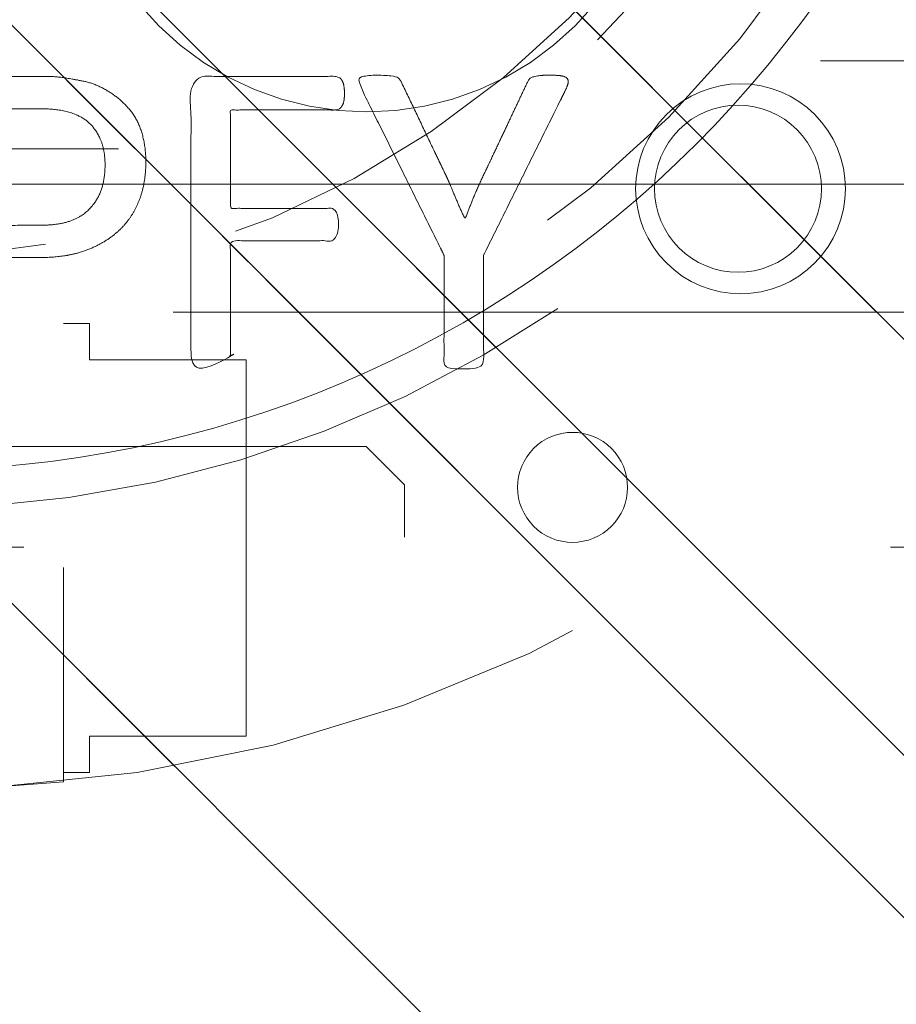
# Model space of a CAD drawing. Header units: inches. Extents: x -522 to -243, y -71 to 49.
# Tile 30 of 54: x -252.09 to -250.74, y -22.9 to -21.39. Entities that reach past the tile are written whole.
import ezdxf

# ---------------------------------------------------------------- set-up
doc = ezdxf.new("R2010")
doc.units = ezdxf.units.IN
doc.header["$LTSCALE"] = 32
doc.header["$MEASUREMENT"] = 0
doc.linetypes.add('Dash Style-1', pattern=[0.083328, 0.041656, -0.041672])
for name, color, linetype, lineweight in [('DashLine', 7, 'Dash Style-1', 13), ('DashLineFill', 7, 'Dash Style-1', 13), ('Drawing', 7, 'Continuous', 18), ('None', 7, 'Continuous', 18), ('Plastic-BracketCover', 7, 'Continuous', 13), ('SolidLine', 7, 'Continuous', 15), ('Wood_1-H', 7, 'Continuous', 13), ('Wood_1-V', 7, 'Continuous', 13)]:
    doc.layers.add(name, color=color, linetype=linetype, lineweight=lineweight)
pattern_1 = [(45, (0, 0), (-1.61301565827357, 1.935715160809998), []), (45, (-1.0608, 1.0608), (-0.4723460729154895, 0.4167612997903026), [])]

# ---------------------------------------------------------------- blocks, each defined once
blk = doc.blocks.new('Group-13')
at = {"layer": 'DashLineFill', "linetype": 'Continuous', "lineweight": 13}
h = blk.add_hatch(dxfattribs=at)
h.set_pattern_fill('Steel', color=253, style=0, pattern_type=2)
h.set_pattern_definition(pattern_1)
h.paths.add_polyline_path([(-2.066929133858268, 1.397637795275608), (2.066929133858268, 1.397637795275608), (2.066929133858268, 0.1377952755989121), (2.106299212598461, 0.1377952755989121), (2.106299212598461, -0.1377952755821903), (2.066929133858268, -0.1377952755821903), (2.066929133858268, -5.275590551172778), (2.106299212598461, -5.275590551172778), (2.106299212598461, -5.55118110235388), (2.066929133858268, -5.55118110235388), (2.066929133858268, -5.82677165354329), (-2.066929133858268, -5.82677165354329), (-2.066929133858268, -5.55118110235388), (-2.106299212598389, -5.55118110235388), (-2.106299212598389, -5.275590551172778), (-2.066929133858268, -5.275590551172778), (-2.066929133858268, -0.1377952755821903), (-2.106299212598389, -0.1377952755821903), (-2.106299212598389, 0.1377952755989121), (-2.066929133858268, 0.1377952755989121)])
at = {"layer": 'DashLineFill', "flags": 128}
blk.add_lwpolyline([(-2.066929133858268, 1.397637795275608), (2.066929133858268, 1.397637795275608), (2.066929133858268, 0.1377952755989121), (2.106299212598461, 0.1377952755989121), (2.106299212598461, -0.1377952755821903), (2.066929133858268, -0.1377952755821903), (2.066929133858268, -5.275590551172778), (2.106299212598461, -5.275590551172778), (2.106299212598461, -5.55118110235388), (2.066929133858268, -5.55118110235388), (2.066929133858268, -5.82677165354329), (-2.066929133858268, -5.82677165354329), (-2.066929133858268, -5.55118110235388), (-2.106299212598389, -5.55118110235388), (-2.106299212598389, -5.275590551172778), (-2.066929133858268, -5.275590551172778), (-2.066929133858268, -0.1377952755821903), (-2.106299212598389, -0.1377952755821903), (-2.106299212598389, 0.1377952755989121), (-2.066929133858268, 0.1377952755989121)], close=True, dxfattribs=at)
blk = doc.blocks.new('TL14_upper_leg (2D)')
at = {"layer": 'DashLine', "color": 7}
blk.add_blockref('Group-13', (0, 0), dxfattribs=at)
blk = doc.blocks.new('1BRPWS-HuddleBracket (2D)')
at = {"layer": 'DashLineFill', "linetype": 'Continuous', "lineweight": 13}
h = blk.add_hatch(dxfattribs=at)
h.set_pattern_fill('Steel', color=253, style=0, pattern_type=2)
h.set_pattern_definition(pattern_1)
h.paths.add_polyline_path([(-2.327214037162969, 2.381889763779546), (2.318455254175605, 2.381889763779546), (2.318455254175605, -12.26377952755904), (-2.327214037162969, -12.26377952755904)])
at = {"layer": 'DashLineFill', "flags": 128}
blk.add_lwpolyline([(-2.327214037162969, 2.381889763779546), (2.318455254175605, 2.381889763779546), (2.318455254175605, -12.26377952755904), (-2.327214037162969, -12.26377952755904)], close=True, dxfattribs=at)
at = {"layer": 'Wood_1-V'}
blk.add_line((2.121604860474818, 2.381889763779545), (2.121604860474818, -12.26377952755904), dxfattribs=at)
blk = doc.blocks.new('Group-41')
at = {"layer": 'SolidLine', "color": 7}
for name in ['1BRPWS-HuddleBracket (2D)', 'TL14_upper_leg (2D)']:
    blk.add_blockref(name, (18.4251968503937, 0), dxfattribs=at)
blk = doc.blocks.new('SL Huddle Table (2D)')
at = {"layer": 'None'}
blk.add_blockref('Group-41', (0, 0), dxfattribs=at)
at = {"layer": 'Drawing', "color": 0, "flags": 1}
for tag in ['Catalog', 'FinishGroup', 'Tag', 'Option1', 'Option2', 'Option3', 'Option4', 'Option5', 'Option6', 'Option7', 'Option8', 'Option9', 'Option10', 'Option11', 'Option12', 'Custom', 'Discount', 'Item2', 'Item3', 'Item6', 'Item9', 'Item10', 'Item12', 'Item13', 'Item16', 'Item19', 'Item20', 'Item21', 'Item22', 'Item23', 'Item24', 'Item25', 'Item8', 'Item18', 'Item1', 'Item4', 'Item5', 'Item7', 'Item11', 'Item14', 'Item15', 'Item17']:
    blk.add_attdef(tag, (34.31759179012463, -16.33202400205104), '', height=0.007086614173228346, dxfattribs=at)
blk = doc.blocks.new('Group-14')
at = {"layer": 'Plastic-BracketCover', "color": 7}
for points, knots in [([(1.38164285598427, 0.884128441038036), (1.463766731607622, 0.884128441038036), (1.549581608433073, 0.884128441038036), (1.553272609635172, 0.8804374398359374), (1.555118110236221, 0.8730554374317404), (1.55696180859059, 0.8619824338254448), (1.55696180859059, 0.8453729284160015), (1.555118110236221, 0.8342999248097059), (1.553272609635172, 0.8269179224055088), (1.549581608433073, 0.8232269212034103), (1.463766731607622, 0.8232269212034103), (1.38164285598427, 0.8232269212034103), (1.255227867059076, 0.7604808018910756), (1.128812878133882, 0.6977346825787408), (1.119585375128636, 0.6940436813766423), (1.112203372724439, 0.692198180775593), (1.106666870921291, 0.6958891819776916), (1.104821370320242, 0.7106531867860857), (1.104821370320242, 0.7327991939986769), (1.106666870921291, 0.7457176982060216), (1.10851237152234, 0.7530997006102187), (1.114048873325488, 0.7567907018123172), (1.117739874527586, 0.7586362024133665), (1.181408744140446, 0.789086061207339), (1.245077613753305, 0.8195359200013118), (1.263532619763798, 0.8287634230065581), (1.304133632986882, 0.8453729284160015), (1.324432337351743, 0.8546004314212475), (1.324432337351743, 0.8555231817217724), (1.324432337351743, 0.856445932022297), (1.28383402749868, 0.871209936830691), (1.246923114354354, 0.8896649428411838), (1.18233149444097, 0.9201148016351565), (1.117739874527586, 0.9505646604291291), (1.114048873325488, 0.9524101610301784), (1.10851237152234, 0.9561011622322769), (1.106666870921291, 0.963483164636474), (1.104821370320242, 0.9745561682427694), (1.104821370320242, 0.9967021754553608), (1.107589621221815, 1.016079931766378), (1.121430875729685, 1.013311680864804), (1.128812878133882, 1.009620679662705), (1.255227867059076, 0.9468745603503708), (1.38164285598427, 0.884128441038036)], [0, 0, 0, 0.05246714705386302, 0.05482524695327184, 0.05718334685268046, 0.05954144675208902, 0.06189954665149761, 0.06484717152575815, 0.06779479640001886, 0.07074242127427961, 0.07369004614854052, 0.1392739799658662, 0.1392739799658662, 0.251980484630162, 0.251980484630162, 0.259917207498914, 0.267853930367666, 0.2757906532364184, 0.2837273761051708, 0.2916640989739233, 0.2996008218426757, 0.307537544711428, 0.31547426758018, 0.31547426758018, 0.4512108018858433, 0.4512108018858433, 0.4908944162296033, 0.5305780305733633, 0.5305780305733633, 0.5322202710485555, 0.5322202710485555, 0.6091019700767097, 0.6091019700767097, 0.7421406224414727, 0.7421406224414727, 0.7498287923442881, 0.7575169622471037, 0.7652051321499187, 0.7728933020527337, 0.7836567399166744, 0.8051836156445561, 0.8159470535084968, 0.8159470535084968, 1, 1, 1]), ([(1.132503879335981, 0.670086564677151), (1.139885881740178, 0.670086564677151), (1.149113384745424, 0.6682410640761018), (1.154649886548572, 0.6645500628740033), (1.15834088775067, 0.6608590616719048), (1.15834088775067, 0.5759669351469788), (1.15834088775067, 0.4947658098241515), (1.23400551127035, 0.4947658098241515), (1.309670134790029, 0.4947658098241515), (1.309670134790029, 0.5722759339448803), (1.309670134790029, 0.6516315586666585), (1.313361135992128, 0.655322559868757), (1.318897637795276, 0.6590135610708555), (1.328123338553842, 0.6608590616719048), (1.341041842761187, 0.6608590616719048), (1.350269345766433, 0.6590135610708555), (1.355805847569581, 0.655322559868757), (1.359496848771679, 0.6516315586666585), (1.359496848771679, 0.5722759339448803), (1.359496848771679, 0.4947658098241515), (1.452693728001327, 0.4947658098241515), (1.547736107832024, 0.4947658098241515), (1.553272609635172, 0.4910766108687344), (1.555118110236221, 0.4836946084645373), (1.55696180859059, 0.4726216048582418), (1.55696180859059, 0.4560120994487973), (1.555118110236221, 0.4449390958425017), (1.553272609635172, 0.4375570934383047), (1.547736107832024, 0.4338660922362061), (1.338274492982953, 0.4338660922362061), (1.117739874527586, 0.4338660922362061), (1.106666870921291, 0.4486300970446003), (1.106666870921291, 0.5565900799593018), (1.106666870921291, 0.6608590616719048), (1.11035787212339, 0.6645500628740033), (1.115894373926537, 0.6682410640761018), (1.126967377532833, 0.670086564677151), (1.132503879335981, 0.670086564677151)], [0, 0, 0, 0.005581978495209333, 0.01116395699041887, 0.0167459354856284, 0.02232791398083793, 0.1451300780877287, 0.1451300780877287, 0.2595592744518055, 0.2595592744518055, 0.3767794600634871, 0.3795704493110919, 0.3823614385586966, 0.3851524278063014, 0.3879434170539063, 0.3900366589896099, 0.3921299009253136, 0.3942231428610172, 0.3963163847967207, 0.4842315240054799, 0.4842315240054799, 0.5899392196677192, 0.5920324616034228, 0.5941257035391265, 0.5962189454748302, 0.598312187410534, 0.5999867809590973, 0.6016613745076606, 0.6033359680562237, 0.6050105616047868, 0.7933998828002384, 0.80512203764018, 0.8168441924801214, 0.9765556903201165, 0.9824167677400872, 0.988277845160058, 0.994138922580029, 1, 1, 1]), ([(1.237695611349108, 0.3644410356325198), (1.272760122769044, 0.3644410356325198), (1.326277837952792, 0.3422950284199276), (1.363187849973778, 0.3016940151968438), (1.385333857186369, 0.2426397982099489), (1.385333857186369, 0.1752790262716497), (1.385333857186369, 0.1503647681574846), (1.465612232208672, 0.1503647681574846), (1.549581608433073, 0.1503647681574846), (1.553272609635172, 0.1466755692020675), (1.555118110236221, 0.1392935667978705), (1.55696180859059, 0.1282205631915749), (1.55696180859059, 0.1116110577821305), (1.555118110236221, 0.1005380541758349), (1.553272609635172, 0.09315605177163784), (1.549581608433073, 0.08946505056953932), (1.339197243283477, 0.08946505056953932), (1.119585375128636, 0.08946505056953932), (1.106666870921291, 0.1042290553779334), (1.106666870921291, 0.161438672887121), (1.106666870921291, 0.2241847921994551), (1.11035787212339, 0.2500218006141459), (1.117739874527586, 0.2869300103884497), (1.139885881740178, 0.3238400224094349), (1.171259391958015, 0.3515225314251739), (1.213704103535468, 0.3644410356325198), (1.237695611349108, 0.3644410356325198)], [0, 0, 0, 0.06626756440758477, 0.13253512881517, 0.1988026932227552, 0.2650702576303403, 0.3039664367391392, 0.3039664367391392, 0.4292971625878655, 0.4350595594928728, 0.4408219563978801, 0.4465843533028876, 0.4523467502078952, 0.456956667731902, 0.4615665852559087, 0.4661765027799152, 0.4707864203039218, 0.728938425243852, 0.745073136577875, 0.7612078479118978, 0.8451067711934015, 0.8709223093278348, 0.8967378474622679, 0.922553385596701, 0.948368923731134, 0.9741844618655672, 1, 1, 1]), ([(1.243232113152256, 0.3016940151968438), (1.215549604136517, 0.3016940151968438), (1.178641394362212, 0.2813935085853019), (1.162031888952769, 0.2518673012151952), (1.156495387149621, 0.2204937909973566), (1.156495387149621, 0.1771245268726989), (1.156495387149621, 0.1503647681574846), (1.24600036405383, 0.1503647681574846), (1.335505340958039, 0.1503647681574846), (1.335505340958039, 0.1771245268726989), (1.335505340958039, 0.2297212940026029), (1.322586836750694, 0.2666295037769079), (1.296751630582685, 0.2906210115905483), (1.263532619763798, 0.3016940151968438), (1.243232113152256, 0.3016940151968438)], [0, 0, 0, 0.05309765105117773, 0.1061953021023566, 0.1592929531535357, 0.2123906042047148, 0.29793681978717, 0.29793681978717, 0.5840684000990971, 0.5840684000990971, 0.6696146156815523, 0.7522109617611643, 0.8348073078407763, 0.917403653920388, 1, 1, 1]), ([(1.545890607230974, 0.02645157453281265), (1.549581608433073, 0.02645157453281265), (1.553272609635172, 0.02460607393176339), (1.555118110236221, 0.01722587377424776), (1.55696180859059, 0.004307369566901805), (1.55696180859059, -0.01414763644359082), (1.555118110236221, -0.02522064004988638), (1.553272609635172, -0.03260264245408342), (1.547736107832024, -0.03629364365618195), (1.542199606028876, -0.03813914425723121), (1.489603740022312, -0.05843965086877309), (1.437007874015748, -0.07874015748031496), (1.418552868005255, -0.08612215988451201), (1.389024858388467, -0.1008843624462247), (1.366878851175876, -0.1230303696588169), (1.355805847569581, -0.1525583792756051), (1.355805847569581, -0.1922366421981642), (1.355805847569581, -0.2116143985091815), (1.450848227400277, -0.2116143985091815), (1.549581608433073, -0.2116143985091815), (1.553272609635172, -0.2153035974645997), (1.555118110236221, -0.2226855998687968), (1.55696180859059, -0.2337586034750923), (1.55696180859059, -0.2503681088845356), (1.555118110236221, -0.2614411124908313), (1.553272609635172, -0.2688231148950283), (1.549581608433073, -0.2725141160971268), (1.338274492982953, -0.2725141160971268), (1.117739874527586, -0.2725141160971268), (1.106666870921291, -0.2577501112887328), (1.106666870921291, -0.202385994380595), (1.106666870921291, -0.137794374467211), (1.10851237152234, -0.1156483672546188), (1.11035787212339, -0.1064208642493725), (1.114048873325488, -0.08058565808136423), (1.13434937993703, -0.03998464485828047), (1.163877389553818, -0.01414763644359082), (1.202631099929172, 0.0006163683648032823), (1.246923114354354, 0.0006163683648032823), (1.28383312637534, -0.01230213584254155), (1.311515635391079, -0.03444814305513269), (1.329968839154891, -0.06766715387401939), (1.337350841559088, -0.08612215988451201), (1.342887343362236, -0.07504915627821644), (1.35765134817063, -0.05659415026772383), (1.377951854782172, -0.04183014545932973), (1.405634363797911, -0.0289116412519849), (1.422243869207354, -0.02152963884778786), (1.471148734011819, -0.001229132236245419), (1.520053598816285, 0.01907137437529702), (1.532972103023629, 0.02460607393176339), (1.544045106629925, 0.02645157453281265), (1.545890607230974, 0.02645157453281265)], [0, 0, 0, 0.004017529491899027, 0.008035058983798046, 0.01205258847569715, 0.01607011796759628, 0.02008764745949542, 0.02410517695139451, 0.02812270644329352, 0.03214023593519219, 0.03214023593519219, 0.07095094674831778, 0.07095094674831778, 0.08463415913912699, 0.09831737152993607, 0.1120005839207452, 0.1256837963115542, 0.138745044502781, 0.138745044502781, 0.202806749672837, 0.2052946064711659, 0.2077824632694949, 0.2102703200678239, 0.2127581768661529, 0.2147484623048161, 0.2167387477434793, 0.2187290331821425, 0.2207193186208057, 0.3326714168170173, 0.3396374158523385, 0.3466034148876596, 0.3918815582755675, 0.4075550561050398, 0.4232285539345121, 0.4232285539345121, 0.4666960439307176, 0.5101635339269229, 0.553631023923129, 0.5970985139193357, 0.640566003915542, 0.6840334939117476, 0.7275009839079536, 0.7709684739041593, 0.7709684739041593, 0.7980418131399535, 0.8251151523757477, 0.8521884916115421, 0.8792618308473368, 0.8792618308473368, 0.958132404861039, 0.958132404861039, 0.9790662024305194, 1, 1, 1]), ([(1.232159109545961, -0.06213065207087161), (1.204476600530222, -0.06213065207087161), (1.169413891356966, -0.08612215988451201), (1.160186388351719, -0.1138028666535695), (1.15834088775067, -0.1230303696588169), (1.156495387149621, -0.1451763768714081), (1.156495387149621, -0.1867001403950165), (1.156495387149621, -0.2116143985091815), (1.2321600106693, -0.2116143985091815), (1.30782463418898, -0.2116143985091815), (1.30782463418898, -0.183009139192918), (1.30782463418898, -0.130412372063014), (1.296751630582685, -0.09719336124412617), (1.274605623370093, -0.07320365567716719), (1.246923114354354, -0.06213065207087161), (1.232159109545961, -0.06213065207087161)], [0, 0, 0, 0.1425152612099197, 0.2850305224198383, 0.2850305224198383, 0.3309930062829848, 0.3769554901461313, 0.4458992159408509, 0.4458992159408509, 0.6552813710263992, 0.6552813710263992, 0.7344389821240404, 0.8008292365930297, 0.8672194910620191, 0.9336097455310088, 1, 1, 1]), ([(1.425934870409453, -0.3398696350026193), (1.448079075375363, -0.3398696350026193), (1.483143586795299, -0.3509408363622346), (1.512671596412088, -0.3693958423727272), (1.532972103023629, -0.3970783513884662), (1.555118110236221, -0.4469059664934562), (1.555118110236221, -0.5539431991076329), (1.555118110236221, -0.6203803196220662), (1.544045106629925, -0.6351443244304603), (1.330892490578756, -0.6351443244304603), (1.117739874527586, -0.6351443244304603), (1.106666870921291, -0.6203803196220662), (1.106666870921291, -0.5622479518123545), (1.106666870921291, -0.4708965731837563), (1.123276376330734, -0.4192243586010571), (1.150958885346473, -0.3860053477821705), (1.193405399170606, -0.3675503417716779), (1.235850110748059, -0.3675503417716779), (1.265378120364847, -0.374932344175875), (1.289369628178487, -0.3896963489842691), (1.309670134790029, -0.4136878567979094), (1.315206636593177, -0.4266063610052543), (1.318897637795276, -0.4081513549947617), (1.337350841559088, -0.3767778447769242), (1.365033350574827, -0.3527863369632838), (1.403788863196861, -0.3398696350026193), (1.425934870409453, -0.3398696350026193)], [0, 0, 0, 0.03145524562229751, 0.062910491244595, 0.09436573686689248, 0.1258209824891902, 0.188731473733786, 0.2661585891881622, 0.2758371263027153, 0.2855156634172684, 0.4355309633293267, 0.4452095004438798, 0.4548880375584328, 0.5214267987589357, 0.5746587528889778, 0.6278907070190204, 0.6811226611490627, 0.7343546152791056, 0.7627468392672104, 0.7911390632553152, 0.8195312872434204, 0.8479235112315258, 0.8479235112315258, 0.8859426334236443, 0.9239617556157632, 0.9619808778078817, 1, 1, 1]), ([(1.429625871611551, -0.4026148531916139), (1.409325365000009, -0.4026148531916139), (1.379797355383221, -0.4155333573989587), (1.359496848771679, -0.4395248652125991), (1.348423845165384, -0.4764330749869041), (1.348423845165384, -0.5401028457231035), (1.348423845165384, -0.5760901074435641), (1.426856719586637, -0.5760901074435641), (1.505289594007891, -0.5760901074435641), (1.505289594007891, -0.5327208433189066), (1.505289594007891, -0.4487514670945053), (1.477607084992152, -0.4155333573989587), (1.448079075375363, -0.4026148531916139), (1.429625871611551, -0.4026148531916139)], [0, 0, 0, 0.07915587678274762, 0.1583117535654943, 0.2374676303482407, 0.3166235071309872, 0.4195261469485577, 0.4195261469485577, 0.6437985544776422, 0.6437985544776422, 0.7678094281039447, 0.8839047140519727, 0.9419523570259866, 1, 1, 1]), ([(1.226622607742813, -0.4284518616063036), (1.210013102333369, -0.4284518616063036), (1.18417789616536, -0.4376793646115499), (1.165722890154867, -0.4579798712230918), (1.156495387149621, -0.4893515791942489), (1.156495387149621, -0.5447165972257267), (1.156495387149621, -0.5760901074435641), (1.228469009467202, -0.5760901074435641), (1.300442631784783, -0.5760901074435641), (1.300442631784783, -0.5419483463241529), (1.300442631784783, -0.4856605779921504), (1.289369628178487, -0.4561343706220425), (1.269069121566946, -0.4376793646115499), (1.241386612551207, -0.4284518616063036), (1.226622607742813, -0.4284518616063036)], [0, 0, 0, 0.07449877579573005, 0.1489975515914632, 0.223496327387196, 0.2979951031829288, 0.3954165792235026, 0.3954165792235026, 0.6189101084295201, 0.6189101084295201, 0.7249275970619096, 0.7936956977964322, 0.8624637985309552, 0.9312318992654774, 1, 1, 1]), ([(1.53112660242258, -0.7109774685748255), (1.538508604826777, -0.7109774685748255), (1.552349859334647, -0.7137457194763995), (1.555118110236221, -0.7220504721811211), (1.555118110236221, -0.841083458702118), (1.555118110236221, -0.9601164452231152), (1.553272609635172, -0.9638074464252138), (1.547736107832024, -0.9674984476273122), (1.538508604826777, -0.9693439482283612), (1.525590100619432, -0.9693439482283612), (1.516362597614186, -0.9674984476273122), (1.510826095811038, -0.965652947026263), (1.50713509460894, -0.9601164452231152), (1.50713509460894, -0.9112115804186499), (1.50713509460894, -0.864152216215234), (1.337351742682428, -0.864152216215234), (1.167568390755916, -0.864152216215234), (1.193404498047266, -0.9075205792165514), (1.219240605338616, -0.9508889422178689), (1.221086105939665, -0.9564254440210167), (1.222931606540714, -0.965652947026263), (1.219240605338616, -0.9693439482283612), (1.20816760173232, -0.9711894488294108), (1.195712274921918, -0.9711894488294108), (1.186023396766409, -0.9711894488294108), (1.180486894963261, -0.9693439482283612), (1.176795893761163, -0.965652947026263), (1.174950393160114, -0.9619619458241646), (1.141731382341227, -0.9102888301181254), (1.10851237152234, -0.8586157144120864), (1.106666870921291, -0.8567702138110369), (1.106666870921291, -0.8530792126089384), (1.104821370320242, -0.8475427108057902), (1.104821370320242, -0.8304718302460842), (1.104821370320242, -0.8124781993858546), (1.10851237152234, -0.8069416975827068), (1.112203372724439, -0.8050961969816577), (1.310591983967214, -0.8050961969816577), (1.50713509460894, -0.8050961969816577), (1.50713509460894, -0.7644960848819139), (1.50713509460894, -0.7202049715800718), (1.510826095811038, -0.7165139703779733), (1.516362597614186, -0.7128229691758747), (1.525590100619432, -0.7109774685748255), (1.53112660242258, -0.7109774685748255)], [0, 0, 0, 0.002610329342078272, 0.007830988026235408, 0.01044131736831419, 0.1761946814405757, 0.1788050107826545, 0.181415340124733, 0.1840256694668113, 0.1866359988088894, 0.1885937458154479, 0.1905514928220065, 0.192509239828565, 0.1944669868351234, 0.2443885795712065, 0.2443885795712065, 0.4244984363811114, 0.4244984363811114, 0.4780496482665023, 0.4780496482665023, 0.4842405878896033, 0.4904315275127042, 0.4966224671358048, 0.5028134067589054, 0.5070707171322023, 0.5109409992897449, 0.5148112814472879, 0.5186815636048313, 0.5186815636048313, 0.5762947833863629, 0.5762947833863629, 0.5787425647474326, 0.5811903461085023, 0.5836381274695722, 0.5902471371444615, 0.5931844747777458, 0.5961218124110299, 0.5990591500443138, 0.9118813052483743, 0.9118813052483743, 0.9765012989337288, 0.9823759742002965, 0.9882506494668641, 0.9941253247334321, 1, 1, 1])]:
    blk.add_open_spline(points, degree=2, knots=knots, dxfattribs=at)
blk = doc.blocks.new('1BRPFY-Leg_Plate (2D)')
at = {"layer": 'DashLineFill', "linetype": 'Continuous', "lineweight": 13}
h = blk.add_hatch(dxfattribs=at)
h.set_pattern_fill('Steel', color=253, style=0, pattern_type=2)
h.set_pattern_definition(pattern_1)
edge = h.paths.add_edge_path()
edge.add_arc((-1.704724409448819, 1.704724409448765), 0.1259842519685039, 90, 180, ccw=False)
edge.add_line((-1.704724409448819, 1.830708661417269), (1.704724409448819, 1.830708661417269))
edge.add_arc((1.704724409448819, 1.704724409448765), 0.1259842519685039, 0, 90, ccw=False)
edge.add_line((1.830708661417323, 1.704724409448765), (1.830708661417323, -1.704724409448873))
edge.add_arc((1.704724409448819, -1.704724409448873), 0.125984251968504, -89.99999999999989, 1.1368683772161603e-13, ccw=False)
edge.add_line((1.704724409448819, -1.830708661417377), (-1.704724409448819, -1.830708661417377))
edge.add_arc((-1.704724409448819, -1.704724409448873), 0.125984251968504, 180, 269.99999999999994, ccw=False)
edge.add_line((-1.830708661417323, -1.704724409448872), (-1.830708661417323, 1.704724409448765))
at = {"layer": 'DashLineFill', "flags": 128}
blk.add_lwpolyline([(-1.830708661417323, 1.704724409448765, -0.414213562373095), (-1.704724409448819, 1.830708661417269), (1.704724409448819, 1.830708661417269, -0.414213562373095), (1.830708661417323, 1.704724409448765), (1.830708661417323, -1.704724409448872, -0.414213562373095), (1.704724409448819, -1.830708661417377), (-1.704724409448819, -1.830708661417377, -0.414213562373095), (-1.830708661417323, -1.704724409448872)], format="xyb", close=True, dxfattribs=at)
at = {"layer": 'SolidLine', "flags": 128}
blk.add_lwpolyline([(1.279527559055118, 1.44094488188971), (1.295349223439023, 1.440167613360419), (1.31101851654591, 1.437843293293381), (1.326384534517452, 1.433994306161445), (1.341299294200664, 1.428657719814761), (1.355619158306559, 1.421884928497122), (1.369206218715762, 1.413741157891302), (1.381929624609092, 1.404304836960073), (1.393666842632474, 1.393666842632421), (1.404304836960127, 1.381929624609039), (1.413741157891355, 1.369206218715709), (1.421884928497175, 1.355619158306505), (1.428657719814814, 1.341299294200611), (1.433994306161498, 1.326384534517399), (1.437843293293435, 1.311018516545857), (1.440167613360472, 1.29534922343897), (1.440944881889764, 1.279527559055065), (1.440167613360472, 1.263705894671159), (1.437843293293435, 1.248036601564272), (1.433994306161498, 1.23267058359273), (1.428657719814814, 1.217755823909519), (1.421884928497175, 1.203435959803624), (1.413741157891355, 1.18984889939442), (1.404304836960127, 1.17712549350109), (1.393666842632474, 1.165388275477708), (1.381929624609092, 1.154750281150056), (1.369206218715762, 1.145313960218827), (1.355619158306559, 1.137170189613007), (1.341299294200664, 1.130397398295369), (1.326384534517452, 1.125060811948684), (1.31101851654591, 1.121211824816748), (1.295349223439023, 1.11888750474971), (1.279527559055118, 1.118110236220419), (1.263705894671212, 1.11888750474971), (1.248036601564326, 1.121211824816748), (1.232670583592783, 1.125060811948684), (1.217755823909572, 1.130397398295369), (1.203435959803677, 1.137170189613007), (1.189848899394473, 1.145313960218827), (1.177125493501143, 1.154750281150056), (1.165388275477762, 1.165388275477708), (1.154750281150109, 1.17712549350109), (1.14531396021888, 1.18984889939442), (1.137170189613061, 1.203435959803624), (1.130397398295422, 1.217755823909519), (1.125060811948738, 1.23267058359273), (1.121211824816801, 1.248036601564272), (1.118887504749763, 1.263705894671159), (1.118110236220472, 1.279527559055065), (1.118887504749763, 1.29534922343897), (1.121211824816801, 1.311018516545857), (1.125060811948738, 1.326384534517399), (1.130397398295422, 1.341299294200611), (1.137170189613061, 1.355619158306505), (1.14531396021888, 1.369206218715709), (1.154750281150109, 1.381929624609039), (1.165388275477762, 1.393666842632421), (1.177125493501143, 1.404304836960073), (1.189848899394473, 1.413741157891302), (1.203435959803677, 1.421884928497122), (1.217755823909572, 1.428657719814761), (1.232670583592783, 1.433994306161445), (1.248036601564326, 1.437843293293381), (1.263705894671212, 1.440167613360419)], close=True, dxfattribs=at)
at = {"layer": 'Plastic-BracketCover', "color": 7}
blk.add_blockref('Group-14', (0, 0), dxfattribs=at)
blk = doc.blocks.new('1BRPX8-Util_Bkt_Lg-F (2D)')
at = {"layer": 'DashLineFill', "linetype": 'Continuous', "lineweight": 13}
h = blk.add_hatch(dxfattribs=at)
h.set_pattern_fill('Steel', color=253, style=0, pattern_type=2)
h.set_pattern_definition(pattern_1)
edge = h.paths.add_edge_path()
edge.add_line((-4.468503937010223, 7.539370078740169), (-2.421259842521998, 7.539370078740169))
edge.add_line((-2.421259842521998, 7.539370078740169), (-2.421259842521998, 7.917322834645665))
edge.add_arc((-2.303149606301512, 7.91732283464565), 0.1181102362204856, 90.0000000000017, 179.9999999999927, ccw=False)
edge.add_line((-2.303149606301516, 8.035433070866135), (2.303149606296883, 8.035433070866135))
edge.add_arc((2.30314960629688, 7.917322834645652), 0.1181102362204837, 6.423306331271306e-12, 89.99999999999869, ccw=False)
edge.add_line((2.421259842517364, 7.917322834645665), (2.421259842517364, 7.539370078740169))
edge.add_line((2.421259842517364, 7.539370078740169), (4.46850393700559, 7.539370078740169))
edge.add_line((4.46850393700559, 7.539370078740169), (4.46850393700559, 7.405511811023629))
edge.add_line((4.46850393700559, 7.405511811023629), (3.129921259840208, 7.405511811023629))
edge.add_line((3.129921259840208, 7.405511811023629), (3.129921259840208, -2.011811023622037))
edge.add_line((3.129921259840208, -2.011811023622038), (4.46850393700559, -2.011811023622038))
edge.add_line((4.46850393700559, -2.011811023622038), (4.46850393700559, -2.145669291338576))
edge.add_line((4.46850393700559, -2.145669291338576), (2.421259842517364, -2.145669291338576))
edge.add_line((2.421259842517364, -2.145669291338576), (2.421259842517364, -2.523622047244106))
edge.add_arc((2.303149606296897, -2.523622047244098), 0.1181102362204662, 269.9999999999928, 359.9999999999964, ccw=False)
edge.add_line((2.303149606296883, -2.641732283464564), (-2.303149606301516, -2.641732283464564))
edge.add_arc((-2.303149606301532, -2.523622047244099), 0.1181102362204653, 180.0000000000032, 270.0000000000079, ccw=False)
edge.add_line((-2.421259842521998, -2.523622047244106), (-2.421259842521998, -2.145669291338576))
edge.add_line((-2.421259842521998, -2.145669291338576), (-4.468503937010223, -2.145669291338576))
edge.add_line((-4.468503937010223, -2.145669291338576), (-4.468503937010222, -2.011811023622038))
edge.add_line((-4.468503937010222, -2.011811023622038), (-3.129921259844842, -2.011811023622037))
edge.add_line((-3.129921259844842, -2.011811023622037), (-3.129921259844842, 7.405511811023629))
edge.add_line((-3.129921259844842, 7.405511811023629), (-4.468503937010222, 7.405511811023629))
edge.add_line((-4.468503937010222, 7.405511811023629), (-4.468503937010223, 7.539370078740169))
at = {"layer": 'SolidLine', "flags": 128}
blk.add_lwpolyline([(1.279527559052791, 1.40409055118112), (1.29212276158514, 1.403471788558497), (1.304596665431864, 1.401621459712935), (1.31682914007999, 1.398557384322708), (1.328702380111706, 1.39430907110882), (1.340102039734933, 1.388917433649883), (1.350918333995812, 1.382434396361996), (1.361047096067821, 1.37492239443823), (1.370390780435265, 1.36645377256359), (1.378859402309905, 1.357110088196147), (1.386371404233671, 1.346981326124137), (1.392854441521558, 1.336165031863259), (1.398246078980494, 1.324765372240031), (1.402494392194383, 1.312892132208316), (1.405558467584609, 1.300659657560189), (1.407408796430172, 1.288185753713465), (1.408027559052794, 1.275590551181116), (1.407408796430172, 1.262995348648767), (1.405558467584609, 1.250521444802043), (1.402494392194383, 1.238288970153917), (1.398246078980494, 1.226415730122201), (1.392854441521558, 1.215016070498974), (1.386371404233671, 1.204199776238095), (1.378859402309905, 1.194071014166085), (1.370390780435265, 1.184727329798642), (1.361047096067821, 1.176258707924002), (1.350918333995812, 1.168746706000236), (1.340102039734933, 1.162263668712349), (1.328702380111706, 1.156872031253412), (1.31682914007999, 1.152623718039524), (1.304596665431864, 1.149559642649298), (1.29212276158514, 1.147709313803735), (1.279527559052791, 1.147090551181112), (1.266932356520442, 1.147709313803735), (1.254458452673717, 1.149559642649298), (1.242225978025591, 1.152623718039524), (1.230352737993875, 1.156872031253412), (1.218953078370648, 1.162263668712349), (1.20813678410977, 1.168746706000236), (1.19800802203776, 1.176258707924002), (1.188664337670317, 1.184727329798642), (1.180195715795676, 1.194071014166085), (1.172683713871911, 1.204199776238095), (1.166200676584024, 1.215016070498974), (1.160809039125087, 1.226415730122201), (1.156560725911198, 1.238288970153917), (1.153496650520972, 1.250521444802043), (1.15164632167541, 1.262995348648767), (1.151027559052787, 1.275590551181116), (1.15164632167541, 1.288185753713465), (1.153496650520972, 1.300659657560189), (1.156560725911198, 1.312892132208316), (1.160809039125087, 1.324765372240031), (1.166200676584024, 1.336165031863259), (1.172683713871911, 1.346981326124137), (1.180195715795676, 1.357110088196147), (1.188664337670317, 1.36645377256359), (1.19800802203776, 1.37492239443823), (1.20813678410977, 1.382434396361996), (1.218953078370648, 1.388917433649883), (1.230352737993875, 1.39430907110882), (1.242225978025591, 1.398557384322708), (1.254458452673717, 1.401621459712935), (1.266932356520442, 1.403471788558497)], close=True, dxfattribs=at)
blk.add_lwpolyline([(0.995886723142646, 1.054709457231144), (1.02880818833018, 1.024871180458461), (1.058646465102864, 0.9919497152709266), (1.085114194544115, 0.9562621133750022), (1.107956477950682, 0.9181520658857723), (1.126953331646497, 0.8779865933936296), (1.141921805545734, 0.836152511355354), (1.152717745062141, 0.7930527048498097), (1.159237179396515, 0.7491022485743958), (1.161417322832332, 0.704724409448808), (1.159237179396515, 0.6603465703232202), (1.152717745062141, 0.6163961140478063), (1.141921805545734, 0.573296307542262), (1.126953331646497, 0.5314622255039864), (1.107956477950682, 0.4912967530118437), (1.085114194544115, 0.4531867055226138), (1.058646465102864, 0.4174991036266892), (1.02880818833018, 0.3845776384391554), (0.995886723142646, 0.3547393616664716)], dxfattribs=at)
blk = doc.blocks.new('Slate-LegBrace (2D)')
at = {"layer": 'DashLineFill', "linetype": 'Continuous', "lineweight": 13}
h = blk.add_hatch(dxfattribs=at)
h.set_pattern_fill('Steel', color=253, style=0, pattern_type=2)
h.set_pattern_definition(pattern_1)
edge = h.paths.add_edge_path()
edge.add_line((-2.199587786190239, 0.1351515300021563), (-1.374775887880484, 0.1351515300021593))
edge.add_arc((3.774758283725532e-15, 0.01355418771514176), 1.380142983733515, 5.054592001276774, 174.9454079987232, ccw=False)
edge.add_line((1.374775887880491, 0.1351515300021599), (2.199718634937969, 0.1351515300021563))
edge.add_arc((6.542437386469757e-05, 0.01705725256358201), 2.202821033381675, 3.073127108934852, 176.9268728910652)
h = blk.add_hatch(dxfattribs=at)
h.set_pattern_fill('Steel', color=253, style=0, pattern_type=2)
h.set_pattern_definition(pattern_1)
edge = h.paths.add_edge_path()
edge.add_line((-2.191696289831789, 0.2375138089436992), (-1.463739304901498, 0.2375137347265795))
edge.add_arc((6.542437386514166e-05, 0.01704129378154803), 1.480314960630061, 8.565281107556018, 171.4347188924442, ccw=False)
edge.add_line((1.463870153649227, 0.2375137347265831), (2.191827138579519, 0.2375138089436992))
edge.add_line((2.191827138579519, 0.2375138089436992), (2.19971863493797, 0.1351515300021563))
edge.add_line((2.19971863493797, 0.1351515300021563), (1.374775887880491, 0.1351515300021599))
edge.add_arc((3.33066907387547e-15, 0.01355418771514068), 1.380142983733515, 5.054592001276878, 174.9454079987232)
edge.add_line((-1.374775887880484, 0.1351515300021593), (-2.19958778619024, 0.1351515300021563))
edge.add_line((-2.19958778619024, 0.1351515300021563), (-2.191696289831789, 0.2375138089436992))
h = blk.add_hatch(dxfattribs=at)
h.set_pattern_fill('Steel', color=253, style=0, pattern_type=2)
h.set_pattern_definition(pattern_1)
h.paths.add_polyline_path([(1.738774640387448, 0.9363963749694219), (1.7304820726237, 0.9368037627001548), (1.722269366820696, 0.9380220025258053), (1.714215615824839, 0.940039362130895), (1.706398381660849, 0.9428364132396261), (1.698892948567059, 0.9463862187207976), (1.691771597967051, 0.9506545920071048), (1.685102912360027, 0.9556004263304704), (1.678951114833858, 0.9611760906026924), (1.673375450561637, 0.9673278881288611), (1.668429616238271, 0.9739965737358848), (1.664161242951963, 0.9811179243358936), (1.660611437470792, 0.9886233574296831), (1.657814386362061, 0.9964405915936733), (1.655797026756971, 1.00449434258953), (1.654578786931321, 1.012707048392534), (1.654171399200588, 1.020999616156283), (1.654578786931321, 1.029292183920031), (1.655797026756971, 1.037504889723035), (1.657814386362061, 1.045558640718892), (1.660611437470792, 1.053375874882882), (1.664161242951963, 1.060881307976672), (1.668429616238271, 1.06800265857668), (1.673375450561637, 1.074671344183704), (1.678951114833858, 1.080823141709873), (1.685102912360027, 1.086398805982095), (1.691771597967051, 1.09134464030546), (1.698892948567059, 1.095613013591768), (1.706398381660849, 1.099162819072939), (1.714215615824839, 1.10195987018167), (1.722269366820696, 1.10397722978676), (1.7304820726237, 1.10519546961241), (1.738774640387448, 1.105602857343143), (1.747067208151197, 1.10519546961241), (1.755279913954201, 1.10397722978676), (1.763333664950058, 1.10195987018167), (1.771150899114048, 1.099162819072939), (1.778656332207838, 1.095613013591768), (1.785777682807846, 1.09134464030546), (1.79244636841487, 1.086398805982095), (1.798598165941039, 1.080823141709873), (1.804173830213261, 1.074671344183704), (1.809119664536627, 1.06800265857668), (1.813388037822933, 1.060881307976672), (1.816937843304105, 1.053375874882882), (1.819734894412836, 1.045558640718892), (1.821752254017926, 1.037504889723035), (1.822970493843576, 1.029292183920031), (1.823377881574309, 1.020999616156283), (1.822970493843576, 1.012707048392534), (1.821752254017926, 1.00449434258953), (1.819734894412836, 0.9964405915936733), (1.816937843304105, 0.9886233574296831), (1.813388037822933, 0.9811179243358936), (1.809119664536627, 0.9739965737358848), (1.804173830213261, 0.9673278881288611), (1.798598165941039, 0.9611760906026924), (1.79244636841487, 0.9556004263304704), (1.785777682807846, 0.9506545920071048), (1.778656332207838, 0.9463862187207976), (1.771150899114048, 0.9428364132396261), (1.763333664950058, 0.940039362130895), (1.755279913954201, 0.9380220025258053), (1.747067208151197, 0.9368037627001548)])
h = blk.add_hatch(dxfattribs=at)
h.set_pattern_fill('Steel', color=253, style=0, pattern_type=2)
h.set_pattern_definition(pattern_1)
h.paths.add_polyline_path([(1.477721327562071, -0.2676096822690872), (1.477721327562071, -0.2375137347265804), (1.672015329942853, -0.2375137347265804), (1.672015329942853, -0.02575645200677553), (1.675765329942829, -0.02575645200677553), (1.675765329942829, 0.7034311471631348), (1.734820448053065, 0.762486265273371), (1.929210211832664, 0.762486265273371), (1.988265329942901, 0.7034311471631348), (1.988265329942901, -0.02575645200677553), (1.992015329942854, -0.02575645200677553), (1.992015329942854, -0.2375137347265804), (2.186309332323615, -0.2375137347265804), (2.186309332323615, -0.2676096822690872)])
h = blk.add_hatch(dxfattribs=at)
h.set_pattern_fill('Steel', color=253, style=0, pattern_type=2)
h.set_pattern_definition(pattern_1)
h.paths.add_polyline_path([(1.486912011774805, 0.237513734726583), (1.486912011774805, 0.2775137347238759), (1.542840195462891, 0.277513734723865), (1.542840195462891, 0.5187637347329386), (2.12119046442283, 0.5187637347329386), (2.12119046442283, 0.2775137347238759), (2.177118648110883, 0.2775137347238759), (2.177118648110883, 0.237513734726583)])
at = {"layer": 'DashLineFill', "flags": 128}
for points in [[(-2.199587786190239, 0.1351515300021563), (-1.374775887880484, 0.1351515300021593, -0.9154551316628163), (1.374775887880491, 0.1351515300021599), (2.199718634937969, 0.1351515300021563, 0.9477524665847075)], [(-2.191696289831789, 0.2375138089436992), (-1.463739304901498, 0.2375137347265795, -0.8606629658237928), (1.463870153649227, 0.2375137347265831), (2.191827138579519, 0.2375138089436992), (2.19971863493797, 0.1351515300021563), (1.374775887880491, 0.1351515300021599, 0.9154551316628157), (-1.374775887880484, 0.1351515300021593), (-2.19958778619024, 0.1351515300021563)]]:
    blk.add_lwpolyline(points, format="xyb", close=True, dxfattribs=at)
for points in [[(1.738774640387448, 0.9363963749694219), (1.7304820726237, 0.9368037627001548), (1.722269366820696, 0.9380220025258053), (1.714215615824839, 0.940039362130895), (1.706398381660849, 0.9428364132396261), (1.698892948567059, 0.9463862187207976), (1.691771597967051, 0.9506545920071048), (1.685102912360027, 0.9556004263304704), (1.678951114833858, 0.9611760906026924), (1.673375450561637, 0.9673278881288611), (1.668429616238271, 0.9739965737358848), (1.664161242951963, 0.9811179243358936), (1.660611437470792, 0.9886233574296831), (1.657814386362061, 0.9964405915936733), (1.655797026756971, 1.00449434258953), (1.654578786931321, 1.012707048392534), (1.654171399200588, 1.020999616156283), (1.654578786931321, 1.029292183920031), (1.655797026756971, 1.037504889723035), (1.657814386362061, 1.045558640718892), (1.660611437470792, 1.053375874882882), (1.664161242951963, 1.060881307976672), (1.668429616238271, 1.06800265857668), (1.673375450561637, 1.074671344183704), (1.678951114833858, 1.080823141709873), (1.685102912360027, 1.086398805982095), (1.691771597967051, 1.09134464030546), (1.698892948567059, 1.095613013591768), (1.706398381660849, 1.099162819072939), (1.714215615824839, 1.10195987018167), (1.722269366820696, 1.10397722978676), (1.7304820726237, 1.10519546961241), (1.738774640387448, 1.105602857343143), (1.747067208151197, 1.10519546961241), (1.755279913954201, 1.10397722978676), (1.763333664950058, 1.10195987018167), (1.771150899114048, 1.099162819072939), (1.778656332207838, 1.095613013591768), (1.785777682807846, 1.09134464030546), (1.79244636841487, 1.086398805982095), (1.798598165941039, 1.080823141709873), (1.804173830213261, 1.074671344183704), (1.809119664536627, 1.06800265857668), (1.813388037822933, 1.060881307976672), (1.816937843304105, 1.053375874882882), (1.819734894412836, 1.045558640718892), (1.821752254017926, 1.037504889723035), (1.822970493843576, 1.029292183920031), (1.823377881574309, 1.020999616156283), (1.822970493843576, 1.012707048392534), (1.821752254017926, 1.00449434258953), (1.819734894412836, 0.9964405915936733), (1.816937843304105, 0.9886233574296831), (1.813388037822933, 0.9811179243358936), (1.809119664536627, 0.9739965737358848), (1.804173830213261, 0.9673278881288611), (1.798598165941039, 0.9611760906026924), (1.79244636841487, 0.9556004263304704), (1.785777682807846, 0.9506545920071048), (1.778656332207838, 0.9463862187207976), (1.771150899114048, 0.9428364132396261), (1.763333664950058, 0.940039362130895), (1.755279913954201, 0.9380220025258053), (1.747067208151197, 0.9368037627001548)], [(1.477721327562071, -0.2676096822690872), (1.477721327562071, -0.2375137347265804), (1.672015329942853, -0.2375137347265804), (1.672015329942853, -0.02575645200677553), (1.675765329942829, -0.02575645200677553), (1.675765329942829, 0.7034311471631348), (1.734820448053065, 0.762486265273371), (1.929210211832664, 0.762486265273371), (1.988265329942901, 0.7034311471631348), (1.988265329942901, -0.02575645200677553), (1.992015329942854, -0.02575645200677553), (1.992015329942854, -0.2375137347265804), (2.186309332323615, -0.2375137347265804), (2.186309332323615, -0.2676096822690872)], [(1.486912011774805, 0.237513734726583), (1.486912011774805, 0.2775137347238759), (1.542840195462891, 0.277513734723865), (1.542840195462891, 0.5187637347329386), (2.12119046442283, 0.5187637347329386), (2.12119046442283, 0.2775137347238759), (2.177118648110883, 0.2775137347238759), (2.177118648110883, 0.237513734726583)]]:
    blk.add_lwpolyline(points, close=True, dxfattribs=at)
blk = doc.blocks.new('TLLegSleeve (2D)')
at = {"layer": 'DashLineFill', "linetype": 'Continuous', "lineweight": 13}
h = blk.add_hatch(dxfattribs=at)
h.set_pattern_fill('Steel', color=253, style=0, pattern_type=2)
h.set_pattern_definition(pattern_1)
edge = h.paths.add_edge_path()
edge.add_line((1.08267716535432, 1.402343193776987), (1.08267716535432, 2.913385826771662))
edge.add_arc((-1.707523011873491e-13, 2.913385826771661), 1.08267716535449, 4.479377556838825e-14, 180)
edge.add_line((-1.082677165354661, 2.913385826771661), (-1.08267716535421, 1.402343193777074))
edge.add_arc((-1.332267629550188e-15, 2.886579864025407e-15), 1.771653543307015, 127.6698869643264, 412.330113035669)
edge.add_line((1.08267716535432, 1.402343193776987), (1.08267716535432, 1.402343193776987))
edge = h.paths.add_edge_path()
edge.add_arc((1.665334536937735e-15, 2.91338582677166), 0.7480314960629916, 0, 180, ccw=False)
edge.add_arc((1.665334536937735e-15, 2.91338582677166), 0.7480314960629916, 180, 360, ccw=False)
edge = h.paths.add_edge_path()
edge.add_arc((-1.723066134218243e-13, 9.149983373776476e-17), 1.437007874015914, 0, 180, ccw=False)
edge.add_arc((-1.723066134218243e-13, 5.70119602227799e-16), 1.437007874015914, 180, 360, ccw=False)
at = {"layer": 'DashLine', "color": 8, "flags": 128}
blk.add_lwpolyline([(1.653543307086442, 1.118599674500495e-14), (1.645581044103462, -0.1620755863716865), (1.621770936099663, -0.3225902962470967), (1.582342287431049, -0.4799982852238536), (1.527674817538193, -0.6327836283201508), (1.45829500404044, -0.7794749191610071), (1.374871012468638, -0.9186594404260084), (1.278206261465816, -1.048996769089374), (1.169231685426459, -1.169231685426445), (1.048996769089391, -1.278206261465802), (0.918659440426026, -1.374871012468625), (0.7794749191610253, -1.458295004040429), (0.6327836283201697, -1.527674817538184), (0.4799982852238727, -1.582342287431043), (0.3225902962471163, -1.621770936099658), (0.1620755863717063, -1.645581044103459), (8.723964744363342e-15, -1.653543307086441), (-0.162075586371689, -1.645581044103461), (-0.3225902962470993, -1.621770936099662), (-0.4799982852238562, -1.582342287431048), (-0.6327836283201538, -1.527674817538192), (-0.7794749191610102, -1.458295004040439), (-0.9186594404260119, -1.374871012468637), (-1.048996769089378, -1.278206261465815), (-1.169231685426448, -1.169231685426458), (-1.278206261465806, -1.048996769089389), (-1.374871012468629, -0.9186594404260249), (-1.458295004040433, -0.7794749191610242), (-1.527674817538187, -0.6327836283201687), (-1.582342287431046, -0.4799982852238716), (-1.621770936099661, -0.3225902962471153), (-1.645581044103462, -0.1620755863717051), (-1.653543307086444, -7.741682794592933e-15), (-1.645581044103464, 0.1620755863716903), (-1.621770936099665, 0.3225902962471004), (-1.582342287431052, 0.4799982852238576), (-1.527674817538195, 0.6327836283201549), (-1.458295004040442, 0.7794749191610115), (-1.37487101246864, 0.918659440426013), (-1.278206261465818, 1.048996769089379), (-1.169231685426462, 1.169231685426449), (-1.048996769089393, 1.278206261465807), (-0.9186594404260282, 1.37487101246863), (-0.7794749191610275, 1.458295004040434), (-0.6327836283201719, 1.527674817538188), (-0.479998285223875, 1.582342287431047), (-0.3225902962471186, 1.621770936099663), (-0.1620755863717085, 1.645581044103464), (-1.096189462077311e-14, 1.653543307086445), (0.1620755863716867, 1.645581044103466), (0.3225902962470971, 1.621770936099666), (0.479998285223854, 1.582342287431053), (0.6327836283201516, 1.527674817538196), (0.7794749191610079, 1.458295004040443), (0.9186594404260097, 1.374871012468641), (1.048996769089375, 1.278206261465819), (1.169231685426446, 1.169231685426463), (1.278206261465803, 1.048996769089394), (1.374871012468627, 0.9186594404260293), (1.458295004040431, 0.7794749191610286), (1.527674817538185, 0.6327836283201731), (1.582342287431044, 0.4799982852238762), (1.621770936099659, 0.3225902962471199), (1.64558104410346, 0.1620755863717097)], close=True, dxfattribs=at)
at = {"layer": 'DashLineFill', "flags": 128}
for points in [[(1.08267716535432, 1.402343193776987), (1.08267716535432, 2.913385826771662, 0.9999999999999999), (-1.082677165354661, 2.913385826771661), (-1.08267716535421, 1.402343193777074, 2.931618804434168), (1.08267716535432, 1.402343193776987)], [(-1.437007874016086, 3.308097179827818e-16, -0.9999999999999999), (1.437007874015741, 3.308097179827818e-16, -0.9999999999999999)]]:
    blk.add_lwpolyline(points, format="xyb", close=True, dxfattribs=at)
blk = doc.blocks.new('Group-48')
at = {"layer": 'SolidLine', "flags": 128}
blk.add_lwpolyline([(67.5, -8.30708661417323, -0.4142135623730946), (69.21259842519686, -6.594488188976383, -0.414213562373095), (70.9251968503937, -8.30708661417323, -0.4142135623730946), (69.21259842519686, -10.01968503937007, -0.414213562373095)], format="xyb", close=True, dxfattribs=at)
at = {"layer": 'Wood_1-H', "color": 7}
for name in ['1BRPX8-Util_Bkt_Lg-F (2D)', 'TLLegSleeve (2D)', 'Slate-LegBrace (2D)', '1BRPFY-Leg_Plate (2D)']:
    blk.add_blockref(name, (69.21259842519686, -8.30708661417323), dxfattribs=at)
blk = doc.blocks.new('Group-49')
at = {"layer": 'None'}
blk.add_blockref('Group-48', (0, 0), dxfattribs=at)
blk = doc.blocks.new('SL Utility Cabinet (2D)')
at = {"layer": 'None'}
blk.add_blockref('Group-49', (0, 0), dxfattribs=at)
at = {"layer": 'Drawing', "color": 0, "flags": 1}
for tag in ['Tag', 'Catalog', 'Option1', 'Option2', 'Option3', 'Option4', 'Option5', 'Option6', 'Option7', 'Option8', 'Option9', 'Option10', 'Option11', 'Option12', 'Custom', 'FinishGroup', 'Discount', 'Item2', 'Item3', 'Item6', 'Item9', 'Item10', 'Item12', 'Item13', 'Item16', 'Item19', 'Item20', 'Item21', 'Item22', 'Item23', 'Item24', 'Item25', 'Item8', 'Item18', 'Item1', 'Item4', 'Item5', 'Item7', 'Item11', 'Item14', 'Item15', 'Item17']:
    blk.add_attdef(tag, (95.10161096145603, -56.1771273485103), '', height=0.007086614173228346, dxfattribs=at)

msp = doc.modelspace()

# ---------------------------------------------------------------- block references
at = {"layer": 'Drawing', "rotation": 270}
msp.add_blockref('SL Huddle Table (2D)', (-249.5511811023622, -1.09296206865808), dxfattribs=at)

# ---------------------------------------------------------------- next in the draw order: block references
msp.add_blockref('SL Utility Cabinet (2D)', (-243.9557086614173, 48.8453991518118), dxfattribs=at)

doc.saveas('drawing.dxf')
